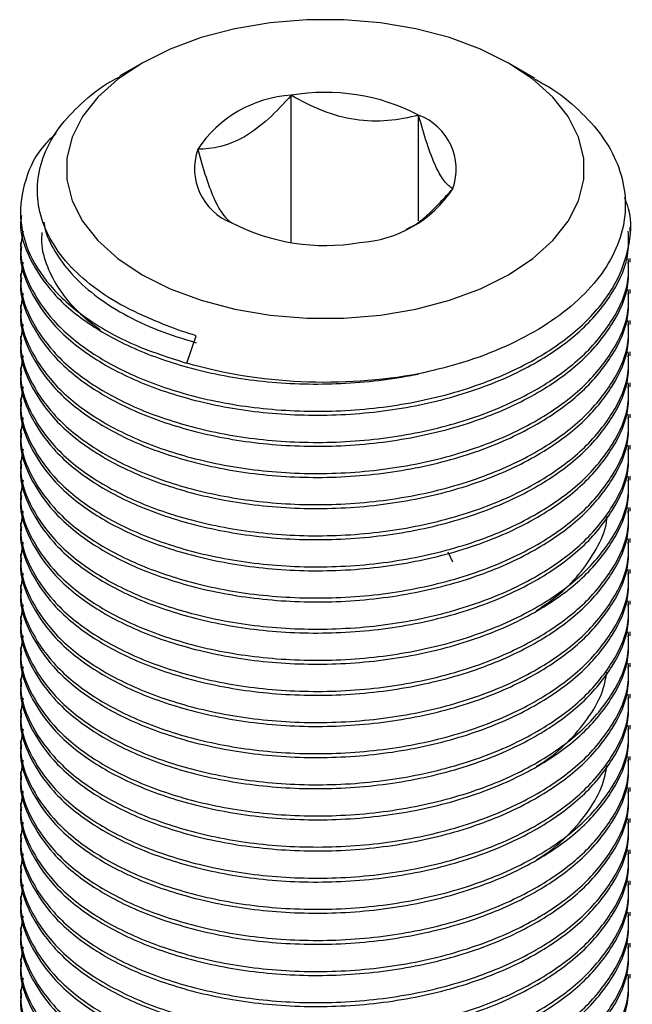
# Model space of a CAD drawing. Header units: millimetres. Extents: x 0 to 297, y 0 to 210.
# Tile 60 of 60: x 246.88 to 250.89, y 178.94 to 185.4. Entities that reach past the tile are written whole.
import ezdxf

# ---------------------------------------------------------------- set-up
doc = ezdxf.new("R2010")
doc.units = ezdxf.units.MM

msp = doc.modelspace()

# ---------------------------------------------------------------- linework, layer by layer
at = {"color": 7, "linetype": 'Continuous', "lineweight": 25}
for p, q in [((247.6786, 185.1149), (247.5328, 185.0307)), ((250.2565, 185.0148), (250.0831, 185.1149)), ((248.6567, 183.9382), (248.6567, 184.904)), ((249.4932, 184.0806), (249.4932, 184.7746)), ((246.8809, 184.1407), (246.8809, 184.1152)), ((250.8809, 184.0131), (250.8809, 184.0386)), ((246.8809, 183.9366), (246.8809, 183.911)), ((250.8809, 183.8089), (250.8809, 183.8345)), ((246.8809, 183.7324), (246.8809, 183.7069)), ((250.8809, 183.6048), (250.8809, 183.6303)), ((246.8809, 183.5283), (246.8809, 183.5028)), ((250.8809, 183.4007), (250.8809, 183.4262)), ((246.8809, 183.3241), (246.8809, 183.2986)), ((247.9729, 183.1474), (248.0343, 183.3275)), ((250.8809, 183.1965), (250.8809, 183.2221)), ((246.8809, 183.12), (246.8809, 183.0945)), ((250.8809, 182.9924), (250.8809, 183.0179)), ((246.8809, 182.9159), (246.8809, 182.8904)), ((250.8809, 182.7883), (250.8809, 182.8138)), ((246.8809, 182.7117), (246.8809, 182.6862)), ((250.8809, 182.5841), (250.8809, 182.6096)), ((246.8809, 182.5076), (246.8809, 182.4821)), ((250.8809, 182.38), (250.8809, 182.4055)), ((246.8809, 182.3035), (246.8809, 182.278)), ((250.8809, 182.1759), (250.8809, 182.2014)), ((246.8809, 182.0993), (246.8809, 182.0738)), ((250.8809, 181.9717), (250.8809, 181.9972)), ((246.8809, 181.8952), (246.8809, 181.8697)), ((249.7174, 181.8421), (249.6869, 181.9078)), ((250.8809, 181.7676), (250.8809, 181.7931)), ((246.8809, 181.6911), (246.8809, 181.6655)), ((250.8809, 181.5635), (250.8809, 181.589)), ((246.8809, 181.4869), (246.8809, 181.4614)), ((250.8809, 181.3593), (250.8809, 181.3848)), ((246.8809, 181.2828), (246.8809, 181.2573)), ((250.8809, 181.1552), (250.8809, 181.1807)), ((246.8809, 181.0787), (246.8809, 181.0531)), ((250.8809, 180.951), (250.8809, 180.9766)), ((246.8809, 180.8745), (246.8809, 180.849)), ((250.8809, 180.7469), (250.8809, 180.7724)), ((246.8809, 180.6704), (246.8809, 180.6449)), ((250.8809, 180.5428), (250.8809, 180.5683)), ((246.8809, 180.4663), (246.8809, 180.4407)), ((250.8809, 180.3386), (250.8809, 180.3642)), ((246.8809, 180.2621), (246.8809, 180.2366)), ((250.8809, 180.1345), (250.8809, 180.16)), ((246.8809, 180.058), (246.8809, 180.0325)), ((250.8809, 179.9304), (250.8809, 179.9559)), ((246.8809, 179.8538), (246.8809, 179.8283)), ((250.8809, 179.7262), (250.8809, 179.7518)), ((246.8809, 179.6497), (246.8809, 179.6242)), ((250.8809, 179.5221), (250.8809, 179.5476)), ((246.8809, 179.4456), (246.8809, 179.4201)), ((250.8809, 179.318), (250.8809, 179.3435)), ((246.8809, 179.2414), (246.8809, 179.2159)), ((250.8809, 179.1138), (250.8809, 179.1393)), ((246.8809, 179.0373), (246.8809, 179.0118))]:
    msp.add_line(p, q, dxfattribs=at)
at = {"color": 7, "linetype": 'Continuous', "lineweight": 25, "flags": 128}
msp.add_lwpolyline([(247.6788, 183.7272), (247.8621, 183.6355), (248.0661, 183.5598), (248.2868, 183.5016), (248.5195, 183.4621), (248.7596, 183.4422), (249.0021, 183.4422), (249.2422, 183.4621), (249.475, 183.5016), (249.6956, 183.5598), (249.8996, 183.6355), (250.0829, 183.7272), (250.2418, 183.833), (250.3729, 183.9508), (250.4737, 184.0781), (250.542, 184.2125), (250.5765, 184.3511), (250.5765, 184.4911), (250.542, 184.6297), (250.4737, 184.7641), (250.3729, 184.8914), (250.2418, 185.0092), (250.0829, 185.115), (249.8996, 185.2067), (249.6956, 185.2824), (249.475, 185.3406), (249.2422, 185.3801), (249.0021, 185.4), (248.7596, 185.4), (248.5195, 185.3801), (248.2868, 185.3406), (248.0661, 185.2824), (247.8621, 185.2067), (247.6788, 185.115), (247.5199, 185.0092), (247.3888, 184.8914), (247.288, 184.7641), (247.2197, 184.6297), (247.1852, 184.4911), (247.1852, 184.3511), (247.2197, 184.2125), (247.288, 184.0781), (247.3888, 183.9508), (247.5199, 183.833), (247.6788, 183.7272)], dxfattribs=at)
at = {"color": 7, "linetype": 'Continuous', "lineweight": 25}
for centre, radius, start, end in [((248.7041, 184.1148), 0.7906, 93.4335, 146.56112), ((248.8823, 183.5939), 1.3294, 62.64283, 99.7711), ((249.3584, 184.4186), 0.3807, 340.539, 69.25792), ((248.4033, 184.4236), 0.3807, 160.539, 249.25792), ((249.0577, 184.7274), 0.7906, 273.4335, 326.56112), ((248.8794, 185.2483), 1.3294, 242.64283, 279.7711)]:
    msp.add_arc(centre, radius, start, end, dxfattribs=at)
for points, knots in [([(247.8096, 183.4055), (247.7164, 183.4453), (247.5394, 183.5207), (247.3299, 183.6636), (247.1685, 183.817), (247.0568, 183.9848), (246.9948, 184.161), (246.9862, 184.3409), (247.03, 184.5197), (247.1267, 184.6925), (247.2753, 184.8524), (247.4147, 184.9654), (247.5139, 185.0167), (247.5346, 185.0274)], [0, 0, 0, 0, 0.1067544, 0.2025699, 0.2983856, 0.3941948, 0.4900137, 0.5864304, 0.6828466, 0.7799979, 0.877149, 0.974318, 1, 1, 1, 1]), ([(250.2542, 185.0107), (250.2848, 184.9944), (250.3969, 184.9346), (250.5498, 184.8085), (250.7042, 184.6375), (250.8061, 184.4529), (250.8539, 184.2611), (250.8478, 184.0661), (250.7852, 183.8737), (250.6691, 183.6891), (250.5011, 183.5188), (250.2878, 183.3669), (250.0336, 183.2387), (249.7665, 183.1402), (249.5784, 183.0967), (249.4941, 183.0772)], [0, 0, 0, 0, 0.030565, 0.111974, 0.193385, 0.274799, 0.356341, 0.437885, 0.520407, 0.602929, 0.685441, 0.767953, 0.850458, 0.932963, 1, 1, 1, 1]), ([(248.6567, 184.904), (248.5614, 184.7939), (248.4573, 184.6942), (248.2443, 184.5711), (248.1391, 184.5505), (248.0443, 184.5505)], [0, 0, 0, 0, 0.5, 0.5, 1, 1, 1, 1]), ([(249.4932, 184.7746), (249.4279, 184.7571), (249.361, 184.7439), (249.2226, 184.7318), (249.1495, 184.7332), (248.9305, 184.7667), (248.7882, 184.8281), (248.6567, 184.904)], [0, 0, 0, 0, 0.25, 0.25, 0.5, 0.5, 1, 1, 1, 1]), ([(249.7174, 184.2917), (249.6999, 184.3018), (249.682, 184.3169), (249.6449, 184.3633), (249.6253, 184.3955), (249.5666, 184.5216), (249.5285, 184.6431), (249.4932, 184.7746)], [0, 0, 0, 0, 0.25, 0.25, 0.5, 0.5, 1, 1, 1, 1]), ([(247.1145, 184.6533), (247.0915, 184.6321), (246.9903, 184.539), (246.9028, 184.3489), (246.8649, 184.1004), (246.9307, 183.8551), (247.0867, 183.6241), (247.3335, 183.4169), (247.6316, 183.2561), (247.8587, 183.1835), (247.9557, 183.1525)], [0, 0, 0, 0, 0.042556, 0.186655, 0.329534, 0.467762, 0.605606, 0.748291, 0.89242, 1, 1, 1, 1]), ([(248.0443, 184.5505), (248.0619, 184.4851), (248.0798, 184.4231), (248.1169, 184.3096), (248.1364, 184.2575), (248.1951, 184.1306), (248.2333, 184.0879), (248.2685, 184.0676)], [0, 0, 0, 0, 0.25, 0.25, 0.5, 0.5, 1, 1, 1, 1]), ([(249.4115, 184.0269), (249.4254, 184.0329), (249.5015, 184.0659), (249.6068, 184.1693), (249.6904, 184.2618), (249.7174, 184.2917)], [0, 0, 0, 0, 0.13065, 0.719218, 1, 1, 1, 1]), ([(246.898, 184.0126), (246.8905, 183.9729), (246.8679, 183.8526), (246.9336, 183.6509), (247.086, 183.4201), (247.3332, 183.2122), (247.6592, 183.0399), (248.0537, 182.9117), (248.5019, 182.836), (248.9885, 182.8242), (249.4762, 182.8824), (249.9259, 183.0076), (250.2967, 183.183), (250.5813, 183.3944), (250.7799, 183.6331), (250.8784, 183.893), (250.8973, 184.0986), (250.8538, 184.2087), (250.844, 184.2333)], [0, 0, 0, 0, 0.031628, 0.095865, 0.159924, 0.226232, 0.293212, 0.359184, 0.429133, 0.500772, 0.574273, 0.647435, 0.718196, 0.7822, 0.848406, 0.915235, 0.981022, 1, 1, 1, 1]), ([(246.888, 184.1149), (246.8857, 184.1006), (246.8707, 184.0058), (246.9359, 183.8295), (247.0853, 183.5987), (247.3334, 183.3908), (247.6592, 183.2186), (248.0537, 183.0903), (248.502, 183.0146), (248.9883, 183.0028), (249.3213, 183.0424), (249.4863, 183.0756), (249.4941, 183.0772)], [0, 0, 0, 0, 0.0203669, 0.1355641, 0.2504419, 0.3693535, 0.4894689, 0.6077777, 0.7332186, 0.8616897, 0.9934994, 1, 1, 1, 1]), ([(247.0354, 184.071), (247.037, 184.0589), (247.0454, 183.9947), (247.1031, 183.88), (247.2095, 183.7314), (247.3621, 183.592), (247.554, 183.4673), (247.7781, 183.36), (247.9493, 183.3073), (248.0343, 183.2811)], [0, 0, 0, 0, 0.0357953, 0.1906504, 0.3484892, 0.5103, 0.6741871, 0.8381035, 1, 1, 1, 1]), ([(246.888, 183.9107), (246.8857, 183.8965), (246.8707, 183.8016), (246.9359, 183.6254), (247.0853, 183.3946), (247.3334, 183.1867), (247.6592, 183.0144), (248.0538, 182.8861), (248.5019, 182.8104), (248.9885, 182.7986), (249.4761, 182.8569), (249.926, 182.9821), (250.2963, 183.1574), (250.5824, 183.3689), (250.7757, 183.6074), (250.8762, 183.8285), (250.8706, 183.9655), (250.8686, 184.0131)], [0, 0, 0, 0, 0.0122037, 0.0812292, 0.1500632, 0.2213144, 0.2932868, 0.3641767, 0.4393401, 0.5163192, 0.5952988, 0.6739146, 0.7499496, 0.8187252, 0.889866, 0.961677, 1, 1, 1, 1]), ([(247.0217, 184.0039), (247.0201, 183.9826), (247.0148, 183.9081), (247.0517, 183.7817), (247.1309, 183.6283), (247.2461, 183.4876), (247.3527, 183.4058), (247.4029, 183.3672)], [0, 0, 0, 0, 0.093111, 0.326257, 0.555058, 0.790383, 1, 1, 1, 1]), ([(246.888, 183.7066), (246.8857, 183.6923), (246.8707, 183.5975), (246.9359, 183.4212), (247.0853, 183.1905), (247.3334, 182.9826), (247.6592, 182.8103), (248.0538, 182.682), (248.5019, 182.6063), (248.9885, 182.5945), (249.4761, 182.6528), (249.926, 182.778), (250.2963, 182.9533), (250.5824, 183.1648), (250.7757, 183.4033), (250.8762, 183.6244), (250.8706, 183.7614), (250.8686, 183.809)], [0, 0, 0, 0, 0.0122037, 0.0812292, 0.1500632, 0.2213144, 0.2932868, 0.3641767, 0.4393401, 0.5163192, 0.5952988, 0.6739146, 0.7499496, 0.8187252, 0.889866, 0.961677, 1, 1, 1, 1]), ([(246.898, 183.8084), (246.8905, 183.7688), (246.8679, 183.6485), (246.9336, 183.4468), (247.086, 183.216), (247.3332, 183.0081), (247.6592, 182.8358), (248.0537, 182.7075), (248.5019, 182.6318), (248.9885, 182.62), (249.4761, 182.6783), (249.926, 182.8035), (250.2963, 182.9788), (250.5824, 183.1903), (250.7757, 183.4288), (250.8762, 183.6499), (250.8706, 183.7869), (250.8686, 183.8345)], [0, 0, 0, 0, 0.033261, 0.100815, 0.168181, 0.237914, 0.308352, 0.377731, 0.451292, 0.52663, 0.603926, 0.680866, 0.75528, 0.82259, 0.892214, 0.962494, 1, 1, 1, 1]), ([(246.888, 183.5025), (246.8857, 183.4882), (246.8707, 183.3933), (246.9359, 183.2171), (247.0853, 182.9863), (247.3334, 182.7784), (247.6592, 182.6062), (248.0538, 182.4779), (248.5019, 182.4022), (248.9885, 182.3904), (249.4761, 182.4486), (249.926, 182.5738), (250.2963, 182.7492), (250.5824, 182.9606), (250.7757, 183.1992), (250.8762, 183.4203), (250.8706, 183.5572), (250.8686, 183.6049)], [0, 0, 0, 0, 0.0122037, 0.0812292, 0.1500632, 0.2213144, 0.2932868, 0.3641767, 0.4393401, 0.5163192, 0.5952988, 0.6739146, 0.7499496, 0.8187252, 0.889866, 0.961677, 1, 1, 1, 1]), ([(246.898, 183.6043), (246.8905, 183.5646), (246.8679, 183.4444), (246.9336, 183.2426), (247.086, 183.0118), (247.3332, 182.804), (247.6592, 182.6317), (248.0537, 182.5034), (248.5019, 182.4277), (248.9885, 182.4159), (249.4761, 182.4742), (249.926, 182.5994), (250.2963, 182.7747), (250.5824, 182.9861), (250.7757, 183.2247), (250.8762, 183.4458), (250.8706, 183.5827), (250.8686, 183.6304)], [0, 0, 0, 0, 0.033261, 0.100815, 0.168181, 0.237914, 0.308352, 0.377731, 0.451292, 0.52663, 0.603926, 0.680866, 0.75528, 0.82259, 0.892214, 0.962494, 1, 1, 1, 1]), ([(246.888, 183.2983), (246.8857, 183.2841), (246.8707, 183.1892), (246.9359, 183.013), (247.0853, 182.7822), (247.3334, 182.5743), (247.6592, 182.402), (248.0538, 182.2737), (248.5019, 182.198), (248.9885, 182.1862), (249.4761, 182.2445), (249.926, 182.3697), (250.2963, 182.545), (250.5824, 182.7565), (250.7757, 182.995), (250.8762, 183.2161), (250.8706, 183.3531), (250.8686, 183.4007)], [0, 0, 0, 0, 0.0122037, 0.0812292, 0.1500632, 0.2213144, 0.2932868, 0.3641767, 0.4393401, 0.5163192, 0.5952988, 0.6739146, 0.7499496, 0.8187252, 0.889866, 0.961677, 1, 1, 1, 1]), ([(246.898, 183.4002), (246.8905, 183.3605), (246.8679, 183.2402), (246.9336, 183.0385), (247.086, 182.8077), (247.3332, 182.5998), (247.6592, 182.4275), (248.0537, 182.2993), (248.5019, 182.2236), (248.9885, 182.2118), (249.4761, 182.27), (249.926, 182.3952), (250.2963, 182.5706), (250.5824, 182.782), (250.7757, 183.0206), (250.8762, 183.2416), (250.8706, 183.3786), (250.8686, 183.4263)], [0, 0, 0, 0, 0.033261, 0.100815, 0.168181, 0.237914, 0.308352, 0.377731, 0.451292, 0.52663, 0.603926, 0.680866, 0.75528, 0.82259, 0.892214, 0.962494, 1, 1, 1, 1]), ([(248.0343, 183.3275), (247.9691, 183.3467), (247.8935, 183.3723), (247.8213, 183.4008), (247.8096, 183.4055)], [2.8274332, 2.8274332, 2.8274332, 2.8274332, 2.9452431, 2.9681613, 2.9681613, 2.9681613, 2.9681613]), ([(246.898, 183.196), (246.8905, 183.1564), (246.8679, 183.0361), (246.9336, 182.8344), (247.086, 182.6036), (247.3332, 182.3957), (247.6592, 182.2234), (248.0537, 182.0951), (248.5019, 182.0194), (248.9885, 182.0076), (249.4761, 182.0659), (249.926, 182.1911), (250.2963, 182.3664), (250.5824, 182.5779), (250.7757, 182.8164), (250.8762, 183.0375), (250.8706, 183.1745), (250.8686, 183.2221)], [0, 0, 0, 0, 0.033261, 0.100815, 0.168181, 0.237914, 0.308352, 0.377731, 0.451292, 0.52663, 0.603926, 0.680866, 0.75528, 0.82259, 0.892214, 0.962494, 1, 1, 1, 1]), ([(246.888, 183.0942), (246.8857, 183.0799), (246.8707, 182.9851), (246.9359, 182.8088), (247.0853, 182.578), (247.3334, 182.3702), (247.6592, 182.1979), (248.0538, 182.0696), (248.5019, 181.9939), (248.9885, 181.9821), (249.4761, 182.0404), (249.926, 182.1656), (250.2963, 182.3409), (250.5824, 182.5524), (250.7757, 182.7909), (250.8762, 183.012), (250.8706, 183.1489), (250.8686, 183.1966)], [0, 0, 0, 0, 0.0122037, 0.0812292, 0.1500632, 0.2213144, 0.2932868, 0.3641767, 0.4393401, 0.5163192, 0.5952988, 0.6739146, 0.7499496, 0.8187252, 0.889866, 0.961677, 1, 1, 1, 1]), ([(249.4943, 183.0772), (249.2459, 183.031), (248.9817, 183.0132), (248.4614, 183.0372), (248.2054, 183.079), (247.9729, 183.1474)], [0, 0, 0, 0, 0.5, 0.5, 1, 1, 1, 1]), ([(246.898, 182.9919), (246.8905, 182.9522), (246.8679, 182.832), (246.9336, 182.6302), (247.086, 182.3994), (247.3332, 182.1916), (247.6592, 182.0193), (248.0537, 181.891), (248.5019, 181.8153), (248.9885, 181.8035), (249.4761, 181.8617), (249.926, 181.9869), (250.2963, 182.1623), (250.5824, 182.3737), (250.7757, 182.6123), (250.8762, 182.8334), (250.8706, 182.9703), (250.8686, 183.018)], [0, 0, 0, 0, 0.033261, 0.100815, 0.168181, 0.237914, 0.308352, 0.377731, 0.451292, 0.52663, 0.603926, 0.680866, 0.75528, 0.82259, 0.892214, 0.962494, 1, 1, 1, 1]), ([(246.888, 182.8901), (246.8857, 182.8758), (246.8707, 182.7809), (246.9359, 182.6047), (247.0853, 182.3739), (247.3334, 182.166), (247.6592, 181.9937), (248.0538, 181.8655), (248.5019, 181.7898), (248.9885, 181.778), (249.4761, 181.8362), (249.926, 181.9614), (250.2963, 182.1368), (250.5824, 182.3482), (250.7757, 182.5868), (250.8762, 182.8079), (250.8706, 182.9448), (250.8686, 182.9925)], [0, 0, 0, 0, 0.0122037, 0.0812292, 0.1500632, 0.2213144, 0.2932868, 0.3641767, 0.4393401, 0.5163192, 0.5952988, 0.6739146, 0.7499496, 0.8187252, 0.889866, 0.961677, 1, 1, 1, 1]), ([(246.898, 182.7878), (246.8905, 182.7481), (246.8679, 182.6278), (246.9336, 182.4261), (247.086, 182.1953), (247.3332, 181.9874), (247.6592, 181.8151), (248.0537, 181.6868), (248.5019, 181.6112), (248.9885, 181.5994), (249.4761, 181.6576), (249.926, 181.7828), (250.2963, 181.9581), (250.5824, 182.1696), (250.7757, 182.4081), (250.8762, 182.6292), (250.8706, 182.7662), (250.8686, 182.8138)], [0, 0, 0, 0, 0.033261, 0.100815, 0.168181, 0.237914, 0.308352, 0.377731, 0.451292, 0.52663, 0.603926, 0.680866, 0.75528, 0.82259, 0.892214, 0.962494, 1, 1, 1, 1]), ([(246.888, 182.6859), (246.8857, 182.6717), (246.8707, 182.5768), (246.9359, 182.4006), (247.0853, 182.1698), (247.3334, 181.9619), (247.6592, 181.7896), (248.0538, 181.6613), (248.5019, 181.5856), (248.9885, 181.5738), (249.4761, 181.6321), (249.926, 181.7573), (250.2963, 181.9326), (250.5824, 182.1441), (250.7757, 182.3826), (250.8762, 182.6037), (250.8706, 182.7407), (250.8686, 182.7883)], [0, 0, 0, 0, 0.0122037, 0.0812292, 0.1500632, 0.2213144, 0.2932868, 0.3641767, 0.4393401, 0.5163192, 0.5952988, 0.6739146, 0.7499496, 0.8187252, 0.889866, 0.961677, 1, 1, 1, 1]), ([(246.888, 182.4818), (246.8857, 182.4675), (246.8707, 182.3727), (246.9359, 182.1964), (247.0853, 181.9656), (247.3334, 181.7578), (247.6592, 181.5855), (248.0538, 181.4572), (248.5019, 181.3815), (248.9885, 181.3697), (249.4761, 181.428), (249.926, 181.5532), (250.2963, 181.7285), (250.5824, 181.94), (250.7757, 182.1785), (250.8762, 182.3996), (250.8706, 182.5365), (250.8686, 182.5842)], [0, 0, 0, 0, 0.0122037, 0.0812292, 0.1500632, 0.2213144, 0.2932868, 0.3641767, 0.4393401, 0.5163192, 0.5952988, 0.6739146, 0.7499496, 0.8187252, 0.889866, 0.961677, 1, 1, 1, 1]), ([(246.898, 182.5836), (246.8905, 182.544), (246.8679, 182.4237), (246.9336, 182.222), (247.086, 181.9911), (247.3332, 181.7833), (247.6592, 181.611), (248.0537, 181.4827), (248.5019, 181.407), (248.9885, 181.3952), (249.4761, 181.4535), (249.926, 181.5787), (250.2963, 181.754), (250.5824, 181.9655), (250.7757, 182.204), (250.8762, 182.4251), (250.8706, 182.5621), (250.8686, 182.6097)], [0, 0, 0, 0, 0.033261, 0.100815, 0.168181, 0.237914, 0.308352, 0.377731, 0.451292, 0.52663, 0.603926, 0.680866, 0.75528, 0.82259, 0.892214, 0.962494, 1, 1, 1, 1]), ([(246.888, 182.2777), (246.8857, 182.2634), (246.8707, 182.1685), (246.9359, 181.9923), (247.0853, 181.7615), (247.3334, 181.5536), (247.6592, 181.3813), (248.0538, 181.2531), (248.5019, 181.1774), (248.9885, 181.1656), (249.4761, 181.2238), (249.926, 181.349), (250.2963, 181.5244), (250.5824, 181.7358), (250.7757, 181.9744), (250.8762, 182.1955), (250.8706, 182.3324), (250.8686, 182.3801)], [0, 0, 0, 0, 0.0122037, 0.0812292, 0.1500632, 0.2213144, 0.2932868, 0.3641767, 0.4393401, 0.5163192, 0.5952988, 0.6739146, 0.7499496, 0.8187252, 0.889866, 0.961677, 1, 1, 1, 1]), ([(246.898, 182.3795), (246.8905, 182.3398), (246.8679, 182.2196), (246.9336, 182.0178), (247.086, 181.787), (247.3332, 181.5792), (247.6592, 181.4069), (248.0537, 181.2786), (248.5019, 181.2029), (248.9885, 181.1911), (249.4761, 181.2493), (249.926, 181.3745), (250.2963, 181.5499), (250.5824, 181.7613), (250.7757, 181.9999), (250.8762, 182.221), (250.8706, 182.3579), (250.8686, 182.4056)], [0, 0, 0, 0, 0.033261, 0.100815, 0.168181, 0.237914, 0.308352, 0.377731, 0.451292, 0.52663, 0.603926, 0.680866, 0.75528, 0.82259, 0.892214, 0.962494, 1, 1, 1, 1]), ([(246.888, 182.0735), (246.8857, 182.0593), (246.8707, 181.9644), (246.9359, 181.7881), (247.0853, 181.5574), (247.3334, 181.3495), (247.6592, 181.1772), (248.0538, 181.0489), (248.5019, 180.9732), (248.9885, 180.9614), (249.4761, 181.0197), (249.926, 181.1449), (250.2963, 181.3202), (250.5824, 181.5317), (250.7757, 181.7702), (250.8762, 181.9913), (250.8706, 182.1283), (250.8686, 182.1759)], [0, 0, 0, 0, 0.0122037, 0.0812292, 0.1500632, 0.2213144, 0.2932868, 0.3641767, 0.4393401, 0.5163192, 0.5952988, 0.6739146, 0.7499496, 0.8187252, 0.889866, 0.961677, 1, 1, 1, 1]), ([(246.898, 182.1754), (246.8905, 182.1357), (246.8679, 182.0154), (246.9336, 181.8137), (247.086, 181.5829), (247.3332, 181.375), (247.6592, 181.2027), (248.0537, 181.0744), (248.5019, 180.9987), (248.9885, 180.9869), (249.4761, 181.0452), (249.926, 181.1704), (250.2963, 181.3457), (250.5824, 181.5572), (250.7757, 181.7957), (250.8762, 182.0168), (250.8706, 182.1538), (250.8686, 182.2014)], [0, 0, 0, 0, 0.033261, 0.100815, 0.168181, 0.237914, 0.308352, 0.377731, 0.451292, 0.52663, 0.603926, 0.680866, 0.75528, 0.82259, 0.892214, 0.962494, 1, 1, 1, 1]), ([(250.265, 181.5236), (250.3094, 181.5535), (250.4183, 181.6269), (250.5525, 181.7631), (250.6626, 181.9261), (250.7213, 182.0546), (250.7283, 182.1275), (250.7297, 182.1414)], [0, 0, 0, 0, 0.173312, 0.425435, 0.681687, 0.938903, 1, 1, 1, 1]), ([(246.898, 181.9712), (246.8905, 181.9316), (246.8679, 181.8113), (246.9336, 181.6096), (247.086, 181.3787), (247.3332, 181.1709), (247.6592, 180.9986), (248.0537, 180.8703), (248.5019, 180.7946), (248.9885, 180.7828), (249.4761, 180.8411), (249.926, 180.9663), (250.2963, 181.1416), (250.5824, 181.3531), (250.7757, 181.5916), (250.8762, 181.8127), (250.8706, 181.9497), (250.8686, 181.9973)], [0, 0, 0, 0, 0.033261, 0.100815, 0.168181, 0.237914, 0.308352, 0.377731, 0.451292, 0.52663, 0.603926, 0.680866, 0.75528, 0.82259, 0.892214, 0.962494, 1, 1, 1, 1]), ([(246.888, 181.8694), (246.8857, 181.8551), (246.8707, 181.7603), (246.9359, 181.584), (247.0853, 181.3532), (247.3334, 181.1454), (247.6592, 180.9731), (248.0538, 180.8448), (248.5019, 180.7691), (248.9885, 180.7573), (249.4761, 180.8156), (249.926, 180.9408), (250.2963, 181.1161), (250.5824, 181.3275), (250.7757, 181.5661), (250.8762, 181.7872), (250.8706, 181.9241), (250.8686, 181.9718)], [0, 0, 0, 0, 0.0122037, 0.0812292, 0.1500632, 0.2213144, 0.2932868, 0.3641767, 0.4393401, 0.5163192, 0.5952988, 0.6739146, 0.7499496, 0.8187252, 0.889866, 0.961677, 1, 1, 1, 1]), ([(246.898, 181.7671), (246.8905, 181.7274), (246.8679, 181.6072), (246.9336, 181.4054), (247.086, 181.1746), (247.3332, 180.9667), (247.6592, 180.7945), (248.0537, 180.6662), (248.5019, 180.5905), (248.9885, 180.5787), (249.4761, 180.6369), (249.926, 180.7621), (250.2963, 180.9375), (250.5824, 181.1489), (250.7757, 181.3875), (250.8762, 181.6086), (250.8706, 181.7455), (250.8686, 181.7932)], [0, 0, 0, 0, 0.033261, 0.100815, 0.168181, 0.237914, 0.308352, 0.377731, 0.451292, 0.52663, 0.603926, 0.680866, 0.75528, 0.82259, 0.892214, 0.962494, 1, 1, 1, 1]), ([(246.888, 181.6652), (246.8857, 181.651), (246.8707, 181.5561), (246.9359, 181.3799), (247.0853, 181.1491), (247.3334, 180.9412), (247.6592, 180.7689), (248.0538, 180.6407), (248.5019, 180.565), (248.9885, 180.5532), (249.4761, 180.6114), (249.926, 180.7366), (250.2963, 180.912), (250.5824, 181.1234), (250.7757, 181.362), (250.8762, 181.583), (250.8706, 181.72), (250.8686, 181.7677)], [0, 0, 0, 0, 0.0122037, 0.0812292, 0.1500632, 0.2213144, 0.2932868, 0.3641767, 0.4393401, 0.5163192, 0.5952988, 0.6739146, 0.7499496, 0.8187252, 0.889866, 0.961677, 1, 1, 1, 1]), ([(246.898, 181.563), (246.8905, 181.5233), (246.8679, 181.403), (246.9336, 181.2013), (247.086, 180.9705), (247.3332, 180.7626), (247.6592, 180.5903), (248.0537, 180.462), (248.5019, 180.3863), (248.9885, 180.3745), (249.4761, 180.4328), (249.926, 180.558), (250.2963, 180.7333), (250.5824, 180.9448), (250.7757, 181.1833), (250.8762, 181.4044), (250.8706, 181.5414), (250.8686, 181.589)], [0, 0, 0, 0, 0.0332608, 0.1008148, 0.1681815, 0.2379137, 0.3083519, 0.3777307, 0.4512918, 0.5266299, 0.6039258, 0.6808658, 0.75528, 0.8225895, 0.8922137, 0.9624939, 1, 1, 1, 1]), ([(246.888, 181.4611), (246.8857, 181.4469), (246.8707, 181.352), (246.9359, 181.1757), (247.0853, 180.945), (247.3334, 180.7371), (247.6592, 180.5648), (248.0538, 180.4365), (248.5019, 180.3608), (248.9885, 180.349), (249.4761, 180.4073), (249.926, 180.5325), (250.2963, 180.7078), (250.5824, 180.9193), (250.7757, 181.1578), (250.8762, 181.3789), (250.8706, 181.5159), (250.8686, 181.5635)], [0, 0, 0, 0, 0.0122037, 0.0812292, 0.1500632, 0.2213144, 0.2932868, 0.3641767, 0.4393401, 0.5163192, 0.5952988, 0.6739146, 0.7499496, 0.8187252, 0.889866, 0.961677, 1, 1, 1, 1]), ([(246.888, 181.257), (246.8857, 181.2427), (246.8707, 181.1479), (246.9359, 180.9716), (247.0853, 180.7408), (247.3334, 180.533), (247.6592, 180.3607), (248.0538, 180.2324), (248.5019, 180.1567), (248.9885, 180.1449), (249.4761, 180.2031), (249.926, 180.3284), (250.2963, 180.5037), (250.5824, 180.7151), (250.7757, 180.9537), (250.8762, 181.1748), (250.8706, 181.3117), (250.8686, 181.3594)], [0, 0, 0, 0, 0.0122037, 0.0812292, 0.1500632, 0.2213144, 0.2932868, 0.3641767, 0.4393401, 0.5163192, 0.5952988, 0.6739146, 0.7499496, 0.8187252, 0.889866, 0.961677, 1, 1, 1, 1]), ([(246.898, 181.3588), (246.8905, 181.3192), (246.8679, 181.1989), (246.9336, 180.9971), (247.086, 180.7663), (247.3332, 180.5585), (247.6592, 180.3862), (248.0537, 180.2579), (248.5019, 180.1822), (248.9885, 180.1704), (249.4761, 180.2287), (249.926, 180.3539), (250.2963, 180.5292), (250.5824, 180.7407), (250.7757, 180.9792), (250.8762, 181.2003), (250.8706, 181.3372), (250.8686, 181.3849)], [0, 0, 0, 0, 0.033261, 0.100815, 0.168181, 0.237914, 0.308352, 0.377731, 0.451292, 0.52663, 0.603926, 0.680866, 0.75528, 0.82259, 0.892214, 0.962494, 1, 1, 1, 1]), ([(246.888, 181.0528), (246.8857, 181.0386), (246.8707, 180.9437), (246.9359, 180.7675), (247.0853, 180.5367), (247.3334, 180.3288), (247.6592, 180.1565), (248.0538, 180.0282), (248.5019, 179.9526), (248.9885, 179.9408), (249.4761, 179.999), (249.926, 180.1242), (250.2963, 180.2996), (250.5824, 180.511), (250.7757, 180.7496), (250.8762, 180.9706), (250.8706, 181.1076), (250.8686, 181.1552)], [0, 0, 0, 0, 0.0122037, 0.0812292, 0.1500632, 0.2213144, 0.2932868, 0.3641767, 0.4393401, 0.5163192, 0.5952988, 0.6739146, 0.7499496, 0.8187252, 0.889866, 0.961677, 1, 1, 1, 1]), ([(246.898, 181.1547), (246.8905, 181.115), (246.8679, 180.9948), (246.9336, 180.793), (247.086, 180.5622), (247.3332, 180.3543), (247.6592, 180.182), (248.0537, 180.0538), (248.5019, 179.9781), (248.9885, 179.9663), (249.4761, 180.0245), (249.926, 180.1497), (250.2963, 180.3251), (250.5824, 180.5365), (250.7757, 180.7751), (250.8762, 180.9962), (250.8706, 181.1331), (250.8686, 181.1808)], [0, 0, 0, 0, 0.033261, 0.100815, 0.168181, 0.237914, 0.308352, 0.377731, 0.451292, 0.52663, 0.603926, 0.680866, 0.75528, 0.82259, 0.892214, 0.962494, 1, 1, 1, 1]), ([(250.2661, 180.5034), (250.2844, 180.5146), (250.3702, 180.5667), (250.492, 180.678), (250.6219, 180.8348), (250.703, 180.9843), (250.7211, 181.081), (250.7282, 181.119)], [0, 0, 0, 0, 0.068081, 0.318532, 0.57439, 0.832581, 1, 1, 1, 1]), ([(246.888, 180.8487), (246.8857, 180.8345), (246.8707, 180.7396), (246.9359, 180.5633), (247.0853, 180.3326), (247.3334, 180.1247), (247.6592, 179.9524), (248.0538, 179.8241), (248.5019, 179.7484), (248.9885, 179.7366), (249.4761, 179.7949), (249.926, 179.9201), (250.2963, 180.0954), (250.5824, 180.3069), (250.7757, 180.5454), (250.8762, 180.7665), (250.8706, 180.9035), (250.8686, 180.9511)], [0, 0, 0, 0, 0.0122037, 0.0812292, 0.1500632, 0.2213144, 0.2932868, 0.3641767, 0.4393401, 0.5163192, 0.5952988, 0.6739146, 0.7499496, 0.8187252, 0.889866, 0.961677, 1, 1, 1, 1]), ([(246.898, 180.9506), (246.8905, 180.9109), (246.8679, 180.7906), (246.9336, 180.5889), (247.086, 180.3581), (247.3332, 180.1502), (247.6592, 179.9779), (248.0537, 179.8496), (248.5019, 179.7739), (248.9885, 179.7621), (249.4761, 179.8204), (249.926, 179.9456), (250.2963, 180.1209), (250.5824, 180.3324), (250.7757, 180.5709), (250.8762, 180.792), (250.8706, 180.929), (250.8686, 180.9766)], [0, 0, 0, 0, 0.033261, 0.100815, 0.168181, 0.237914, 0.308352, 0.377731, 0.451292, 0.52663, 0.603926, 0.680866, 0.75528, 0.82259, 0.892214, 0.962494, 1, 1, 1, 1]), ([(246.888, 180.6446), (246.8857, 180.6303), (246.8707, 180.5355), (246.9359, 180.3592), (247.0853, 180.1284), (247.3334, 179.9206), (247.6592, 179.7483), (248.0538, 179.62), (248.5019, 179.5443), (248.9885, 179.5325), (249.4761, 179.5907), (249.926, 179.7159), (250.2963, 179.8913), (250.5824, 180.1027), (250.7757, 180.3413), (250.8762, 180.5624), (250.8706, 180.6993), (250.8686, 180.747)], [0, 0, 0, 0, 0.0122037, 0.0812292, 0.1500632, 0.2213144, 0.2932868, 0.3641767, 0.4393401, 0.5163192, 0.5952988, 0.6739146, 0.7499496, 0.8187252, 0.889866, 0.961677, 1, 1, 1, 1]), ([(246.898, 180.7464), (246.8905, 180.7067), (246.8679, 180.5865), (246.9336, 180.3847), (247.086, 180.1539), (247.3332, 179.9461), (247.6592, 179.7738), (248.0537, 179.6455), (248.5019, 179.5698), (248.9885, 179.558), (249.4761, 179.6163), (249.926, 179.7415), (250.2963, 179.9168), (250.5824, 180.1283), (250.7757, 180.3668), (250.8762, 180.5879), (250.8706, 180.7248), (250.8686, 180.7725)], [0, 0, 0, 0, 0.033261, 0.100815, 0.168181, 0.237914, 0.308352, 0.377731, 0.451292, 0.52663, 0.603926, 0.680866, 0.75528, 0.82259, 0.892214, 0.962494, 1, 1, 1, 1]), ([(246.898, 180.5423), (246.8905, 180.5026), (246.8679, 180.3823), (246.9336, 180.1806), (247.086, 179.9498), (247.3332, 179.7419), (247.6592, 179.5696), (248.0537, 179.4414), (248.5019, 179.3657), (248.9885, 179.3539), (249.4761, 179.4121), (249.926, 179.5373), (250.2963, 179.7127), (250.5824, 179.9241), (250.7757, 180.1627), (250.8762, 180.3838), (250.8706, 180.5207), (250.8686, 180.5684)], [0, 0, 0, 0, 0.033261, 0.100815, 0.168181, 0.237914, 0.308352, 0.377731, 0.451292, 0.52663, 0.603926, 0.680866, 0.75528, 0.82259, 0.892214, 0.962494, 1, 1, 1, 1]), ([(246.888, 180.4404), (246.8857, 180.4262), (246.8707, 180.3313), (246.9359, 180.1551), (247.0853, 179.9243), (247.3334, 179.7164), (247.6592, 179.5441), (248.0538, 179.4158), (248.5019, 179.3402), (248.9885, 179.3283), (249.4761, 179.3866), (249.926, 179.5118), (250.2963, 179.6871), (250.5824, 179.8986), (250.7757, 180.1371), (250.8762, 180.3582), (250.8706, 180.4952), (250.8686, 180.5428)], [0, 0, 0, 0, 0.0122037, 0.0812292, 0.1500632, 0.2213144, 0.2932868, 0.3641767, 0.4393401, 0.5163192, 0.5952988, 0.6739146, 0.7499496, 0.8187252, 0.889866, 0.961677, 1, 1, 1, 1]), ([(250.2694, 179.8926), (250.2833, 179.901), (250.3649, 179.9501), (250.4838, 180.0577), (250.6162, 180.2136), (250.7006, 180.366), (250.7206, 180.466), (250.7288, 180.5074)], [0, 0, 0, 0, 0.051361, 0.302082, 0.558379, 0.817186, 1, 1, 1, 1]), ([(246.898, 180.3382), (246.8905, 180.2985), (246.8679, 180.1782), (246.9336, 179.9765), (247.086, 179.7457), (247.3332, 179.5378), (247.6592, 179.3655), (248.0537, 179.2372), (248.5019, 179.1615), (248.9885, 179.1497), (249.4761, 179.208), (249.926, 179.3332), (250.2963, 179.5085), (250.5824, 179.72), (250.7757, 179.9585), (250.8762, 180.1796), (250.8706, 180.3166), (250.8686, 180.3642)], [0, 0, 0, 0, 0.033261, 0.100815, 0.168181, 0.237914, 0.308352, 0.377731, 0.451292, 0.52663, 0.603926, 0.680866, 0.75528, 0.82259, 0.892214, 0.962494, 1, 1, 1, 1]), ([(246.888, 180.2363), (246.8857, 180.222), (246.8707, 180.1272), (246.9359, 179.9509), (247.0853, 179.7202), (247.3334, 179.5123), (247.6592, 179.34), (248.0538, 179.2117), (248.5019, 179.136), (248.9885, 179.1242), (249.4761, 179.1825), (249.926, 179.3077), (250.2963, 179.483), (250.5824, 179.6945), (250.7757, 179.933), (250.8762, 180.1541), (250.8706, 180.2911), (250.8686, 180.3387)], [0, 0, 0, 0, 0.0122037, 0.0812292, 0.1500632, 0.2213144, 0.2932868, 0.3641767, 0.4393401, 0.5163192, 0.5952988, 0.6739146, 0.7499496, 0.8187252, 0.889866, 0.961677, 1, 1, 1, 1]), ([(246.888, 180.0322), (246.8857, 180.0179), (246.8707, 179.9231), (246.9359, 179.7468), (247.0853, 179.516), (247.3334, 179.3081), (247.6592, 179.1359), (248.0538, 179.0076), (248.5019, 178.9319), (248.9885, 178.9201), (249.4761, 178.9783), (249.926, 179.1035), (250.2963, 179.2789), (250.5824, 179.4903), (250.7757, 179.7289), (250.8762, 179.95), (250.8706, 180.0869), (250.8686, 180.1346)], [0, 0, 0, 0, 0.0122037, 0.0812292, 0.1500632, 0.2213144, 0.2932868, 0.3641767, 0.4393401, 0.5163192, 0.5952988, 0.6739146, 0.7499496, 0.8187252, 0.889866, 0.961677, 1, 1, 1, 1]), ([(246.898, 180.134), (246.8905, 180.0943), (246.8679, 179.9741), (246.9336, 179.7723), (247.086, 179.5415), (247.3332, 179.3337), (247.6592, 179.1614), (248.0537, 179.0331), (248.5019, 178.9574), (248.9885, 178.9456), (249.4761, 179.0039), (249.926, 179.1291), (250.2963, 179.3044), (250.5824, 179.5158), (250.7757, 179.7544), (250.8762, 179.9755), (250.8706, 180.1124), (250.8686, 180.1601)], [0, 0, 0, 0, 0.033261, 0.100815, 0.168181, 0.237914, 0.308352, 0.377731, 0.451292, 0.52663, 0.603926, 0.680866, 0.75528, 0.82259, 0.892214, 0.962494, 1, 1, 1, 1]), ([(246.888, 179.828), (246.8857, 179.8138), (246.8707, 179.7189), (246.9359, 179.5427), (247.0853, 179.3119), (247.3334, 179.104), (247.6592, 178.9317), (248.0538, 178.8034), (248.5019, 178.7277), (248.9885, 178.7159), (249.4761, 178.7742), (249.926, 178.8994), (250.2963, 179.0747), (250.5824, 179.2862), (250.7757, 179.5247), (250.8762, 179.7458), (250.8706, 179.8828), (250.8686, 179.9304)], [0, 0, 0, 0, 0.0122037, 0.0812292, 0.1500632, 0.2213144, 0.2932868, 0.3641767, 0.4393401, 0.5163192, 0.5952988, 0.6739146, 0.7499496, 0.8187252, 0.889866, 0.961677, 1, 1, 1, 1]), ([(246.898, 179.9299), (246.8905, 179.8902), (246.8679, 179.7699), (246.9336, 179.5682), (247.086, 179.3374), (247.3332, 179.1295), (247.6592, 178.9572), (248.0537, 178.829), (248.5019, 178.7533), (248.9885, 178.7415), (249.4761, 178.7997), (249.926, 178.9249), (250.2963, 179.1003), (250.5824, 179.3117), (250.7757, 179.5503), (250.8762, 179.7713), (250.8706, 179.9083), (250.8686, 179.956)], [0, 0, 0, 0, 0.033261, 0.100815, 0.168181, 0.237914, 0.308352, 0.377731, 0.451292, 0.52663, 0.603926, 0.680866, 0.75528, 0.82259, 0.892214, 0.962494, 1, 1, 1, 1]), ([(246.888, 179.6239), (246.8857, 179.6096), (246.8707, 179.5148), (246.9359, 179.3385), (247.0853, 179.1077), (247.3334, 178.8999), (247.6592, 178.7276), (248.0538, 178.5993), (248.5019, 178.5236), (248.9885, 178.5118), (249.4761, 178.5701), (249.926, 178.6953), (250.2963, 178.8706), (250.5824, 179.0821), (250.7757, 179.3206), (250.8762, 179.5417), (250.8706, 179.6786), (250.8686, 179.7263)], [0, 0, 0, 0, 0.0122037, 0.0812292, 0.1500632, 0.2213144, 0.2932868, 0.3641767, 0.4393401, 0.5163192, 0.5952988, 0.6739146, 0.7499496, 0.8187252, 0.889866, 0.961677, 1, 1, 1, 1]), ([(246.898, 179.7257), (246.8905, 179.6861), (246.8679, 179.5658), (246.9336, 179.3641), (247.086, 179.1333), (247.3332, 178.9254), (247.6592, 178.7531), (248.0537, 178.6248), (248.5019, 178.5491), (248.9885, 178.5373), (249.4761, 178.5956), (249.926, 178.7208), (250.2963, 178.8961), (250.5824, 179.1076), (250.7757, 179.3461), (250.8762, 179.5672), (250.8706, 179.7042), (250.8686, 179.7518)], [0, 0, 0, 0, 0.033261, 0.100815, 0.168181, 0.237914, 0.308352, 0.377731, 0.451292, 0.52663, 0.603926, 0.680866, 0.75528, 0.82259, 0.892214, 0.962494, 1, 1, 1, 1]), ([(246.888, 179.4198), (246.8857, 179.4055), (246.8707, 179.3106), (246.9359, 179.1344), (247.0853, 178.9036), (247.3334, 178.6957), (247.6592, 178.5234), (248.0538, 178.3952), (248.5019, 178.3195), (248.9885, 178.3077), (249.4761, 178.3659), (249.926, 178.4911), (250.2963, 178.6665), (250.5824, 178.8779), (250.7757, 179.1165), (250.8762, 179.3376), (250.8706, 179.4745), (250.8686, 179.5222)], [0, 0, 0, 0, 0.0122037, 0.0812292, 0.1500632, 0.2213144, 0.2932868, 0.3641767, 0.4393401, 0.5163192, 0.5952988, 0.6739146, 0.7499496, 0.8187252, 0.889866, 0.961677, 1, 1, 1, 1]), ([(246.898, 179.5216), (246.8905, 179.4819), (246.8679, 179.3617), (246.9336, 179.1599), (247.086, 178.9291), (247.3332, 178.7213), (247.6592, 178.549), (248.0537, 178.4207), (248.5019, 178.345), (248.9885, 178.3332), (249.4761, 178.3914), (249.926, 178.5167), (250.2963, 178.692), (250.5824, 178.9034), (250.7757, 179.142), (250.8762, 179.3631), (250.8706, 179.5), (250.8686, 179.5477)], [0, 0, 0, 0, 0.033261, 0.100815, 0.168181, 0.237914, 0.308352, 0.377731, 0.451292, 0.52663, 0.603926, 0.680866, 0.75528, 0.82259, 0.892214, 0.962494, 1, 1, 1, 1]), ([(246.898, 179.3175), (246.8905, 179.2778), (246.8679, 179.1575), (246.9336, 178.9558), (247.086, 178.725), (247.3332, 178.5171), (247.6592, 178.3448), (248.0537, 178.2165), (248.5019, 178.1409), (248.9885, 178.1291), (249.4761, 178.1873), (249.926, 178.3125), (250.2963, 178.4879), (250.5824, 178.6993), (250.7757, 178.9379), (250.8762, 179.1589), (250.8706, 179.2959), (250.8686, 179.3435)], [0, 0, 0, 0, 0.033261, 0.100815, 0.168181, 0.237914, 0.308352, 0.377731, 0.451292, 0.52663, 0.603926, 0.680866, 0.75528, 0.82259, 0.892214, 0.962494, 1, 1, 1, 1]), ([(246.888, 179.2156), (246.8857, 179.2014), (246.8707, 179.1065), (246.9359, 178.9303), (247.0853, 178.6995), (247.3334, 178.4916), (247.6592, 178.3193), (248.0538, 178.191), (248.5019, 178.1153), (248.9885, 178.1035), (249.4761, 178.1618), (249.926, 178.287), (250.2963, 178.4623), (250.5824, 178.6738), (250.7757, 178.9123), (250.8762, 179.1334), (250.8706, 179.2704), (250.8686, 179.318)], [0, 0, 0, 0, 0.0122037, 0.0812292, 0.1500632, 0.2213144, 0.2932868, 0.3641767, 0.4393401, 0.5163192, 0.5952988, 0.6739146, 0.7499496, 0.8187252, 0.889866, 0.961677, 1, 1, 1, 1]), ([(246.898, 179.1133), (246.8905, 179.0737), (246.8679, 178.9534), (246.9336, 178.7517), (247.086, 178.5209), (247.3332, 178.313), (247.6592, 178.1407), (248.0537, 178.0124), (248.5019, 177.9367), (248.9885, 177.9249), (249.4761, 177.9832), (249.926, 178.1084), (250.2963, 178.2837), (250.5824, 178.4952), (250.7757, 178.7337), (250.8762, 178.9548), (250.8706, 179.0918), (250.8686, 179.1394)], [0, 0, 0, 0, 0.033261, 0.100815, 0.168181, 0.237914, 0.308352, 0.377731, 0.451292, 0.52663, 0.603926, 0.680866, 0.75528, 0.82259, 0.892214, 0.962494, 1, 1, 1, 1]), ([(246.888, 179.0115), (246.8857, 178.9972), (246.8707, 178.9024), (246.9359, 178.7261), (247.0853, 178.4953), (247.3334, 178.2875), (247.6592, 178.1152), (248.0538, 177.9869), (248.5019, 177.9112), (248.9885, 177.8994), (249.4761, 177.9577), (249.926, 178.0829), (250.2963, 178.2582), (250.5824, 178.4697), (250.7757, 178.7082), (250.8762, 178.9293), (250.8706, 179.0662), (250.8686, 179.1139)], [0, 0, 0, 0, 0.012204, 0.081229, 0.150063, 0.221314, 0.293287, 0.364177, 0.43934, 0.516319, 0.595299, 0.673915, 0.74995, 0.818725, 0.889866, 0.961677, 1, 1, 1, 1])]:
    msp.add_open_spline(points, degree=3, knots=knots, dxfattribs=at)
msp.add_open_spline([(247.9557, 183.1525), (247.9616, 183.1512), (247.9674, 183.1499), (247.9733, 183.1486)], degree=3, dxfattribs=at)

doc.saveas('drawing.dxf')
